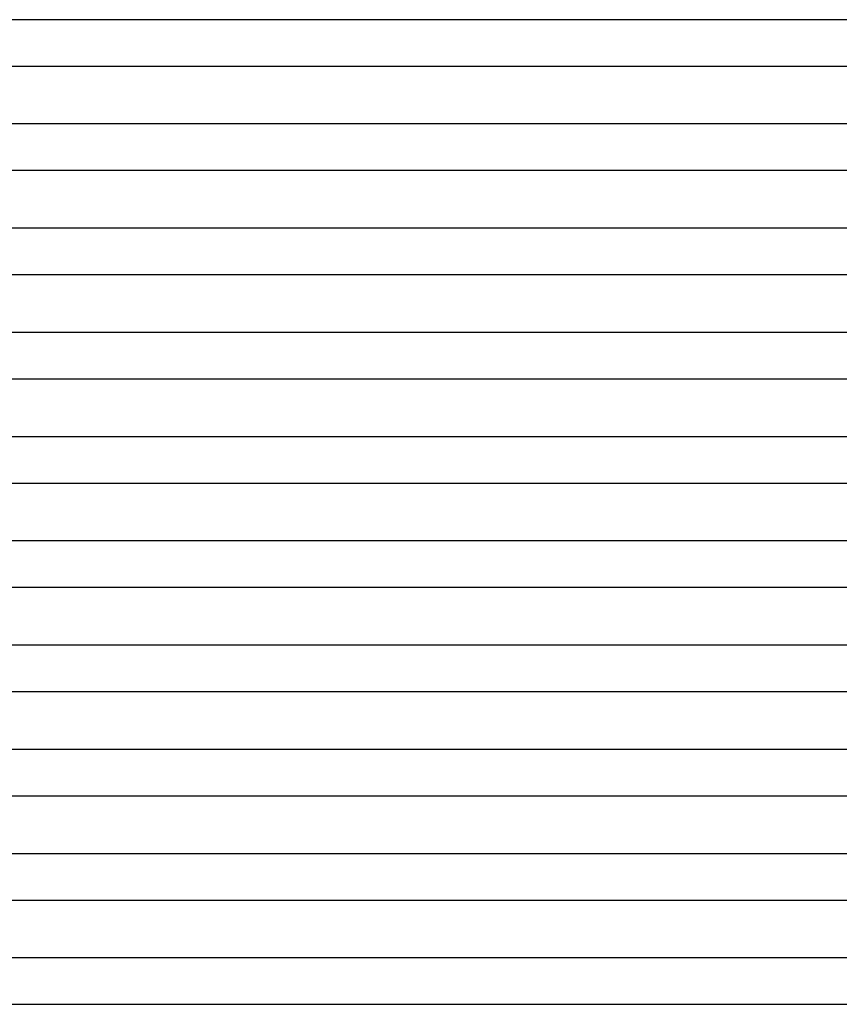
# Model space of a CAD drawing. Header units: millimetres. Extents: x -280 to 280, y -2 to 180.
# Tile 39 of 73: x 0 to 71, y 0 to 85. Entities that reach past the tile are written whole.
import ezdxf

# ---------------------------------------------------------------- set-up
doc = ezdxf.new("R2010")
doc.units = ezdxf.units.MM
doc.layers.add('THICK', color=7, linetype='Continuous')

msp = doc.modelspace()

# ---------------------------------------------------------------- linework, layer by layer
at = {"layer": 'THICK'}
for p, q in [((97.407, 85), (-97.407, 85)), ((-96.514, 81), (96.514, 81)), ((99.528, 76), (-99.528, 76)), ((-98.769, 72), (98.769, 72)), ((101.67, 67), (-101.67, 67)), ((-101.028, 63), (101.028, 63)), ((103.826, 58), (-103.826, 58)), ((-103.29, 54), (103.29, 54)), ((105.995, 49), (-105.995, 49)), ((-105.557, 45), (105.557, 45)), ((108.174, 40), (-108.174, 40)), ((-107.827, 36), (107.827, 36)), ((110.361, 31), (-110.361, 31)), ((-110.101, 27), (110.1, 27)), ((112.555, 22), (-112.555, 22)), ((-112.379, 18), (112.379, 18)), ((114.755, 13), (-114.755, 13)), ((-114.661, 9), (114.661, 9)), ((118.281, 4), (-118.281, 4)), ((-118.883, 0), (110.475, 0))]:
    msp.add_line(p, q, dxfattribs=at)

doc.saveas('drawing.dxf')
